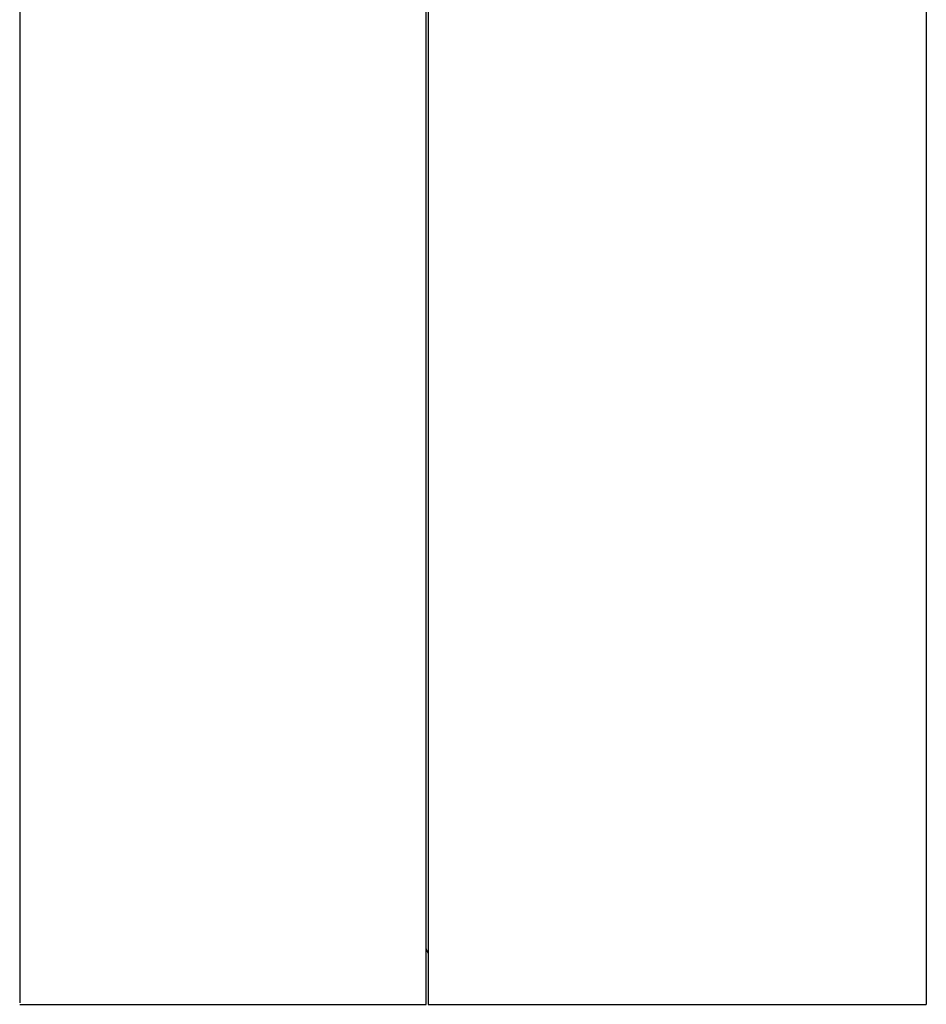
# Model space of a CAD drawing. Header units: inches. Extents: x 1.7 to 20.7, y 4 to 15.1.
# Tile 41 of 54: x 14.4 to 15.8, y 10.4 to 11.9. Entities that reach past the tile are written whole.
import ezdxf

# ---------------------------------------------------------------- set-up
doc = ezdxf.new("R2010")
doc.units = ezdxf.units.IN
doc.header["$MEASUREMENT"] = 0

msp = doc.modelspace()

# ---------------------------------------------------------------- linework, layer by layer
at = {"color": 7, "linetype": 'Continuous', "lineweight": 25}
for p, q in [((15.0145, 10.3986), (15.0145, 13.3986)), ((15.0175, 13.3986), (15.0175, 10.3986)), ((15.7675, 13.3986), (15.7675, 10.3986)), ((14.4025, 11.9852), (14.4025, 11.8542)), ((14.4025, 11.8543), (14.4025, 11.7237)), ((14.4025, 11.7238), (14.4025, 11.5945)), ((14.4025, 11.5946), (14.4025, 11.4677)), ((14.4025, 11.4678), (14.4025, 11.3441)), ((14.4025, 11.3442), (14.4025, 11.2247)), ((14.4025, 11.2248), (14.4025, 11.1105)), ((14.4025, 11.1106), (14.4025, 11.0022)), ((14.4025, 11.0024), (14.4025, 10.9008)), ((14.4025, 10.9009), (14.4025, 10.807)), ((14.4025, 10.8071), (14.4025, 10.7215)), ((14.4025, 10.7216), (14.4025, 10.645)), ((14.4025, 10.645), (14.4025, 10.578)), ((14.4025, 10.578), (14.4025, 10.521)), ((14.4025, 10.521), (14.4025, 10.4745)), ((14.4025, 10.4746), (14.4025, 10.4389)), ((14.4025, 10.4389), (14.4025, 10.4144)), ((14.4025, 10.4144), (14.4025, 10.4011)), ((14.4025, 10.3986), (15.0145, 10.3986)), ((15.0175, 10.3986), (15.7675, 10.3986))]:
    msp.add_line(p, q, dxfattribs=at)
at = {"color": 7, "linetype": 'Continuous', "lineweight": 25, "flags": 128}
msp.add_lwpolyline([(15.0145, 10.482), (15.0152, 10.4802), (15.0175, 10.4756)], dxfattribs=at)

doc.saveas('drawing.dxf')
